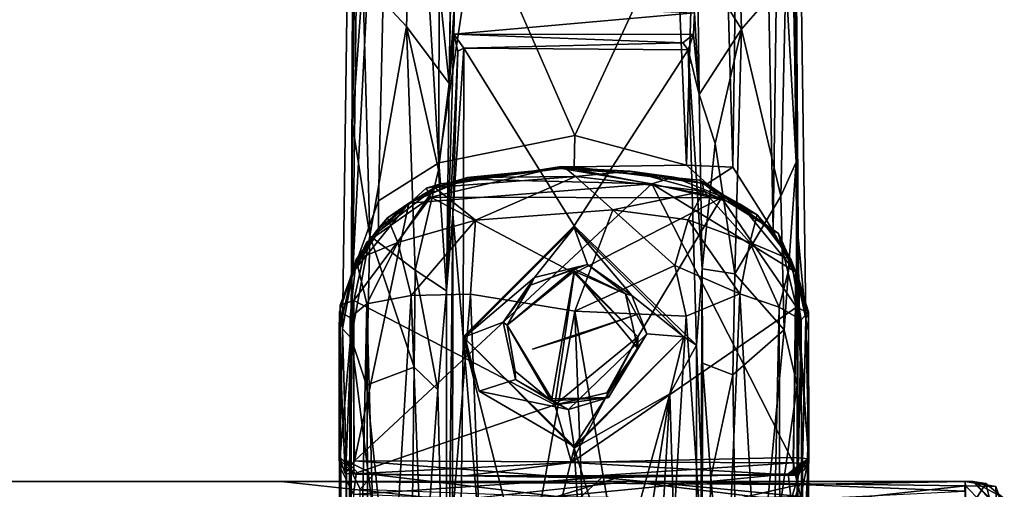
# Model space of a CAD drawing. Header units: millimetres. Extents: x -31 to 2906, y -30 to 542.
# Tile 50 of 54: x 2840 to 2903, y 269 to 299. Entities that reach past the tile are written whole.
import ezdxf

# ---------------------------------------------------------------- set-up
doc = ezdxf.new("R2010")
doc.units = ezdxf.units.MM
doc.layers.add('Layer 01', color=7, linetype='Continuous', true_color=0x000000)

msp = doc.modelspace()

# ---------------------------------------------------------------- linework, layer by layer
at = {"layer": 'Layer 01'}
for points in [[(2869.426, 471.572, 57.439), (2867.04, 294.551, 270.113), (2864.878, 315.411, 243.332)], [(2869.217, 423.602, 140.157), (2867.04, 294.551, 270.113), (2869.426, 471.572, 57.439)], [(2867.373, 299.741, 278.847), (2867.04, 294.551, 270.113), (2869.217, 423.602, 140.157)], [(2886.219, 365.123, 244.35), (2883.684, 341.818, 277.716), (2885.171, 289.21, 344.151)], [(2886.219, 365.123, 244.35), (2885.171, 289.21, 344.151), (2887.747, 285.131, 345.785)], [(2888.445, 336.362, 276.099), (2886.219, 365.123, 244.35), (2887.747, 285.131, 345.785)], [(2889.382, 282.142, 344.632), (2888.923, 345.989, 258.341), (2888.445, 336.362, 276.099)], [(2888.878, 315.715, 254.887), (2888.923, 345.989, 258.341), (2889.235, 289.536, 286.529)], [(2889.847, 279.522, 343.645), (2888.923, 345.989, 258.341), (2889.382, 282.142, 344.632)], [(2889.235, 289.536, 286.529), (2888.923, 345.989, 258.341), (2889.327, 284.968, 294.465)], [(2889.847, 279.522, 343.645), (2889.327, 284.968, 294.465), (2888.923, 345.989, 258.341)], [(2863.622, 335.592, 282.516), (2866.377, 289.496, 345.25), (2866.464, 341.966, 277.597)], [(2866.377, 289.496, 345.25), (2868.8, 305.57, 325.55), (2866.464, 341.966, 277.597)], [(2883.684, 341.818, 277.716), (2881.538, 305.141, 326.082), (2882.205, 289.329, 346.149)], [(2882.205, 289.329, 346.149), (2885.171, 289.21, 344.151), (2883.684, 341.818, 277.716)], [(2860.2, 278.87, 345.11), (2860.881, 282.532, 345.171), (2861.551, 337.57, 274.095), (2860.985, 334.297, 272.692)], [(2863.622, 335.592, 282.516), (2861.551, 337.57, 274.095), (2860.881, 282.532, 345.171)], [(2887.747, 285.131, 345.785), (2889.382, 282.142, 344.632), (2888.445, 336.362, 276.099)], [(2860.881, 282.532, 345.171), (2862.52, 287.053, 343.6), (2863.622, 335.592, 282.516)], [(2866.377, 289.496, 345.25), (2863.622, 335.592, 282.516), (2862.52, 287.053, 343.6)], [(2860.754, 278.291, 292.235), (2860.2, 278.87, 345.11), (2860.985, 334.297, 272.692)], [(2860.985, 334.297, 272.692), (2860.851, 291.914, 283.96), (2860.754, 278.291, 292.235)], [(2861.183, 315.65, 254.975), (2860.851, 291.914, 283.96), (2860.985, 334.297, 272.692)], [(2861.511, 301.2, 267.176), (2860.851, 291.914, 283.96), (2861.183, 315.65, 254.975)], [(2889.235, 289.536, 286.529), (2888.558, 301.293, 267.095), (2888.878, 315.715, 254.887)], [(2864.308, 298.193, 264.076), (2861.511, 301.2, 267.176), (2864.878, 315.411, 243.332)], [(2864.308, 298.193, 264.076), (2864.878, 315.411, 243.332), (2867.04, 294.551, 270.113)], [(2882.916, 302.529, 260.519), (2885.189, 315.116, 243.689), (2885.733, 298.018, 264.223)], [(2885.733, 298.018, 264.223), (2885.189, 315.116, 243.689), (2888.558, 301.293, 267.095)], [(2875.063, 291.24, 344.818), (2868.8, 305.57, 325.55), (2866.377, 289.496, 345.25)], [(2868.8, 305.57, 325.55), (2875.063, 291.24, 344.818), (2881.538, 305.141, 326.082)], [(2875.063, 291.24, 344.818), (2882.205, 289.329, 346.149), (2881.538, 305.141, 326.082)], [(2883.031, 293.861, 270.943), (2882.726, 299.072, 278.377), (2882.916, 302.529, 260.519)], [(2882.916, 302.529, 260.519), (2885.733, 298.018, 264.223), (2883.031, 293.861, 270.943)], [(2861.511, 301.2, 267.176), (2861.96, 284.822, 284.74), (2860.851, 291.914, 283.96)], [(2864.308, 298.193, 264.076), (2861.96, 284.822, 284.74), (2861.511, 301.2, 267.176)], [(2888.558, 301.293, 267.095), (2888.235, 287.348, 282.378), (2885.733, 298.018, 264.223)], [(2889.235, 289.536, 286.529), (2888.235, 287.348, 282.378), (2888.558, 301.293, 267.095)], [(2867.339, 297.706, 279.01), (2867.04, 294.551, 270.113), (2867.373, 299.741, 278.847)], [(2882.726, 299.072, 278.377), (2867.339, 297.706, 279.01), (2867.373, 299.741, 278.847)], [(2882.726, 299.072, 278.377), (2882.656, 297.682, 279.278), (2867.339, 297.706, 279.01)], [(2883.031, 293.861, 270.943), (2882.656, 297.682, 279.278), (2882.726, 299.072, 278.377)], [(2864.308, 298.193, 264.076), (2864.852, 282.632, 281.933), (2861.96, 284.822, 284.74)], [(2867.04, 294.551, 270.113), (2866.355, 289.03, 274.714), (2864.308, 298.193, 264.076)], [(2864.852, 282.632, 281.933), (2864.308, 298.193, 264.076), (2866.355, 289.03, 274.714)], [(2884.051, 290.715, 272.554), (2883.031, 293.861, 270.943), (2885.733, 298.018, 264.223)], [(2885.733, 298.018, 264.223), (2885.303, 282.397, 282.351), (2884.051, 290.715, 272.554)], [(2885.733, 298.018, 264.223), (2888.235, 287.348, 282.378), (2885.303, 282.397, 282.351)], [(2866.861, 281.309, 285.267), (2867.04, 294.551, 270.113), (2867.339, 297.706, 279.01)], [(2867.589, 296.632, 298.672), (2866.861, 281.309, 285.267), (2867.339, 297.706, 279.01)], [(2867.339, 297.706, 279.01), (2867.98, 296.815, 305.235), (2867.589, 296.632, 298.672)], [(2867.339, 297.706, 279.01), (2882.656, 297.682, 279.278), (2881.983, 297.152, 295.022)], [(2881.983, 297.152, 295.022), (2867.98, 296.815, 305.235), (2867.339, 297.706, 279.01)], [(2882.328, 296.702, 305.216), (2881.983, 297.152, 295.022), (2882.656, 297.682, 279.278)], [(2882.328, 296.702, 305.216), (2882.656, 297.682, 279.278), (2883.031, 293.861, 270.943)], [(2866.861, 281.309, 285.267), (2867.589, 296.632, 298.672), (2867.259, 286.203, 305.232)], [(2867.589, 296.632, 298.672), (2867.98, 296.815, 305.235), (2867.259, 286.203, 305.232)], [(2867.98, 296.815, 305.235), (2867.929, 278.363, 305.227), (2867.259, 286.203, 305.232)], [(2867.929, 278.363, 305.227), (2867.98, 296.815, 305.235), (2875.031, 285.465, 305.227)], [(2882.328, 296.702, 305.216), (2867.98, 296.815, 305.235), (2881.983, 297.152, 295.022)], [(2867.98, 296.815, 305.235), (2882.328, 296.702, 305.216), (2875.031, 285.465, 305.227)], [(2882.328, 296.702, 305.216), (2882.848, 277.833, 305.229), (2875.031, 285.465, 305.227)], [(2882.328, 296.702, 305.216), (2883.031, 293.861, 270.943), (2883.203, 282.717, 283.466)], [(2883.203, 282.717, 283.466), (2882.848, 277.833, 305.229), (2882.328, 296.702, 305.216)], [(2866.861, 281.309, 285.267), (2866.355, 289.03, 274.714), (2867.04, 294.551, 270.113)], [(2883.203, 282.717, 283.466), (2883.031, 293.861, 270.943), (2884.051, 290.715, 272.554)], [(2861.96, 284.822, 284.74), (2860.754, 278.291, 292.235), (2860.851, 291.914, 283.96)], [(2866.486, 288.15, 349.032), (2875.031, 289.233, 350.249), (2875.063, 291.24, 344.818), (2866.377, 289.496, 345.25)], [(2875.063, 291.24, 344.818), (2875.031, 289.233, 350.249), (2882.205, 289.329, 346.149)], [(2885.303, 282.397, 282.351), (2883.203, 282.717, 283.466), (2884.051, 290.715, 272.554)], [(2866.377, 289.496, 345.25), (2862.52, 287.053, 343.6), (2862.504, 285.102, 348.648), (2866.486, 288.15, 349.032)], [(2865.852, 287.291, 362.843), (2874.189, 289.252, 361.9), (2865.561, 287.873, 361.76)], [(2866.486, 288.15, 349.032), (2865.561, 287.873, 361.76), (2874.189, 289.252, 361.9), (2875.031, 289.233, 350.249)], [(2865.852, 287.291, 362.843), (2884.456, 287.251, 362.861), (2874.189, 289.252, 361.9)], [(2874.097, 289.149, 365.013), (2868.094, 288.441, 364.64), (2868.192, 288.553, 411.003), (2874.447, 289.156, 411.036)], [(2874.097, 289.149, 365.013), (2880.001, 288.153, 364.309), (2868.094, 288.441, 364.64)], [(2868.192, 288.553, 411.003), (2875.111, 288.623, 414.622), (2874.447, 289.156, 411.036)], [(2874.097, 289.149, 365.013), (2874.447, 289.156, 411.036), (2878.613, 288.959, 411.19), (2881.406, 288.565, 364.969)], [(2880.001, 288.153, 364.309), (2874.097, 289.149, 365.013), (2881.406, 288.565, 364.969)], [(2884.456, 287.251, 362.861), (2883.038, 288.374, 361.88), (2874.189, 289.252, 361.9)], [(2883.038, 288.374, 361.88), (2883.536, 288.153, 349.298), (2875.031, 289.233, 350.249), (2874.189, 289.252, 361.9)], [(2874.447, 289.156, 411.036), (2875.111, 288.623, 414.622), (2878.613, 288.959, 411.19)], [(2882.205, 289.329, 346.149), (2875.031, 289.233, 350.249), (2883.536, 288.153, 349.298)], [(2883.536, 288.153, 349.298), (2885.171, 289.21, 344.151), (2882.205, 289.329, 346.149)], [(2883.536, 288.153, 349.298), (2887.747, 285.131, 345.785), (2885.171, 289.21, 344.151)], [(2889.235, 289.536, 286.529), (2888.458, 278.824, 287.984), (2888.235, 287.348, 282.378)], [(2888.458, 278.824, 287.984), (2889.235, 289.536, 286.529), (2889.299, 275.285, 292.298)], [(2889.299, 275.285, 292.298), (2889.235, 289.536, 286.529), (2889.327, 284.968, 294.465)], [(2868.192, 288.553, 411.003), (2864.445, 286.9, 364.356), (2866.124, 287.905, 413.281)], [(2864.445, 286.9, 364.356), (2868.192, 288.553, 411.003), (2868.094, 288.441, 364.64)], [(2864.445, 286.9, 364.356), (2868.094, 288.441, 364.64), (2880.001, 288.153, 364.309)], [(2866.861, 281.309, 285.267), (2864.852, 282.632, 281.933), (2866.355, 289.03, 274.714)], [(2868.718, 285.819, 417.93), (2875.111, 288.623, 414.622), (2866.124, 287.905, 413.281)], [(2868.192, 288.553, 411.003), (2866.124, 287.905, 413.281), (2875.111, 288.623, 414.622)], [(2875.111, 288.623, 414.622), (2868.718, 285.819, 417.93), (2877.499, 286.475, 417.656)], [(2883.326, 287.666, 414.195), (2878.613, 288.959, 411.19), (2875.111, 288.623, 414.622)], [(2875.111, 288.623, 414.622), (2877.499, 286.475, 417.656), (2883.326, 287.666, 414.195)], [(2878.613, 288.959, 411.19), (2883.326, 287.666, 414.195), (2883.236, 288.194, 411.051)], [(2883.236, 288.194, 411.051), (2881.406, 288.565, 364.969), (2878.613, 288.959, 411.19)], [(2885.643, 286.843, 364.767), (2880.001, 288.153, 364.309), (2881.406, 288.565, 364.969)], [(2881.406, 288.565, 364.969), (2883.236, 288.194, 411.051), (2885.643, 286.843, 364.767)], [(2880.001, 288.153, 364.309), (2860.987, 270.439, 364.312), (2864.445, 286.9, 364.356)], [(2889.049, 270.305, 364.323), (2860.987, 270.439, 364.312), (2880.001, 288.153, 364.309)], [(2865.561, 287.873, 361.76), (2861.738, 284.387, 362.073), (2865.852, 287.291, 362.843)], [(2861.738, 284.387, 362.073), (2865.561, 287.873, 361.76), (2862.504, 285.102, 348.648)], [(2866.486, 288.15, 349.032), (2862.504, 285.102, 348.648), (2865.561, 287.873, 361.76)], [(2863.093, 285.961, 412.266), (2863.755, 284.398, 415.975), (2866.124, 287.905, 413.281)], [(2863.093, 285.961, 412.266), (2866.124, 287.905, 413.281), (2864.445, 286.9, 364.356)], [(2863.755, 284.398, 415.975), (2868.718, 285.819, 417.93), (2866.124, 287.905, 413.281)], [(2880.001, 288.153, 364.309), (2885.643, 286.843, 364.767), (2889.195, 282.492, 364.357)], [(2889.195, 282.492, 364.357), (2889.049, 270.305, 364.323), (2880.001, 288.153, 364.309)], [(2883.038, 288.374, 361.88), (2884.456, 287.251, 362.861), (2888.098, 284.975, 361.849)], [(2883.038, 288.374, 361.88), (2888.098, 284.975, 361.849), (2883.536, 288.153, 349.298)], [(2886.725, 286.156, 412.062), (2883.236, 288.194, 411.051), (2883.326, 287.666, 414.195)], [(2883.236, 288.194, 411.051), (2886.725, 286.156, 412.062), (2885.643, 286.843, 364.767)], [(2887.747, 285.131, 345.785), (2883.536, 288.153, 349.298), (2888.098, 284.975, 361.849)], [(2860.927, 280.68, 362.832), (2865.852, 287.291, 362.843), (2861.738, 284.387, 362.073)], [(2865.852, 287.291, 362.843), (2860.927, 280.68, 362.832), (2873.783, 274.012, 362.824), (2875.031, 282.438, 362.816)], [(2875.031, 282.438, 362.816), (2884.456, 287.251, 362.861), (2865.852, 287.291, 362.843)], [(2874.861, 270.326, 362.819), (2889.252, 280.252, 362.835), (2884.456, 287.251, 362.861), (2879.107, 278.363, 362.816)], [(2875.031, 282.438, 362.816), (2879.107, 278.363, 362.816), (2884.456, 287.251, 362.861)], [(2883.326, 287.666, 414.195), (2877.499, 286.475, 417.656), (2882.318, 285.851, 417.411)], [(2882.318, 285.851, 417.411), (2886.26, 284.398, 415.975), (2883.326, 287.666, 414.195)], [(2886.26, 284.398, 415.975), (2886.725, 286.156, 412.062), (2883.326, 287.666, 414.195)], [(2884.456, 287.251, 362.861), (2889.252, 280.252, 362.835), (2888.098, 284.975, 361.849)], [(2888.458, 278.824, 287.984), (2885.303, 282.397, 282.351), (2888.235, 287.348, 282.378)], [(2864.445, 286.9, 364.356), (2860.799, 282.421, 364.442), (2862.375, 285.136, 377.708)], [(2860.799, 282.421, 364.442), (2864.445, 286.9, 364.356), (2860.987, 270.439, 364.312)], [(2860.881, 282.532, 345.171), (2862.504, 285.102, 348.648), (2862.52, 287.053, 343.6)], [(2862.375, 285.136, 377.708), (2863.093, 285.961, 412.266), (2864.445, 286.9, 364.356)], [(2885.643, 286.843, 364.767), (2886.725, 286.156, 412.062), (2887.796, 284.929, 377.153)], [(2887.796, 284.929, 377.153), (2889.195, 282.492, 364.357), (2885.643, 286.843, 364.767)], [(2861.094, 283.307, 412.173), (2863.755, 284.398, 415.975), (2863.093, 285.961, 412.266)], [(2861.094, 283.307, 412.173), (2863.093, 285.961, 412.266), (2862.375, 285.136, 377.708)], [(2866.861, 281.309, 285.267), (2867.259, 286.203, 305.232), (2866.877, 249.874, 285.976)], [(2866.877, 249.874, 285.976), (2867.259, 286.203, 305.232), (2867.212, 216.968, 305.227)], [(2867.929, 278.363, 305.227), (2867.212, 216.968, 305.227), (2867.259, 286.203, 305.232)], [(2875.059, 280.008, 420.381), (2877.499, 286.475, 417.656), (2868.718, 285.819, 417.93), (2868.386, 281.098, 420.129)], [(2875.059, 280.008, 420.381), (2881.472, 282.923, 419.519), (2877.499, 286.475, 417.656)], [(2877.499, 286.475, 417.656), (2881.472, 282.923, 419.519), (2882.318, 285.851, 417.411)], [(2886.26, 284.398, 415.975), (2888.912, 283.294, 412.329), (2886.725, 286.156, 412.062)], [(2886.725, 286.156, 412.062), (2888.912, 283.294, 412.329), (2887.796, 284.929, 377.153)], [(2864.592, 281.004, 418.79), (2868.718, 285.819, 417.93), (2863.755, 284.398, 415.975)], [(2864.592, 281.004, 418.79), (2868.386, 281.098, 420.129), (2868.718, 285.819, 417.93)], [(2875.031, 285.465, 305.227), (2875.031, 285.363, 316.994), (2868.031, 278.363, 316.994), (2867.929, 278.363, 305.227)], [(2868.031, 278.363, 316.994), (2875.031, 285.363, 316.994), (2872.5, 282.149, 317.006)], [(2875.874, 282.984, 317.06), (2872.5, 282.149, 317.006), (2875.031, 285.363, 316.994)], [(2882.031, 278.363, 316.994), (2875.031, 285.363, 316.994), (2875.031, 285.465, 305.227), (2882.848, 277.833, 305.229)], [(2875.031, 285.363, 316.994), (2878.706, 281.01, 316.995), (2875.874, 282.984, 317.06)], [(2875.031, 285.363, 316.994), (2882.031, 278.363, 316.994), (2878.706, 281.01, 316.995)], [(2885.628, 281.112, 418.578), (2882.318, 285.851, 417.411), (2881.472, 282.923, 419.519)], [(2886.26, 284.398, 415.975), (2882.318, 285.851, 417.411), (2885.628, 281.112, 418.578)], [(2861.96, 284.822, 284.74), (2861.748, 275.285, 288.083), (2860.754, 278.291, 292.235)], [(2862.375, 285.136, 377.708), (2860.799, 282.421, 364.442), (2861.094, 283.307, 412.173)], [(2862.504, 285.102, 348.648), (2860.881, 282.532, 345.171), (2861.738, 284.387, 362.073)], [(2864.784, 276.427, 284.322), (2861.748, 275.285, 288.083), (2861.96, 284.822, 284.74)], [(2864.852, 282.632, 281.933), (2864.784, 276.427, 284.322), (2861.96, 284.822, 284.74)], [(2889.382, 282.142, 344.632), (2887.747, 285.131, 345.785), (2888.098, 284.975, 361.849)], [(2889.195, 282.492, 364.357), (2887.796, 284.929, 377.153), (2888.912, 283.294, 412.329)], [(2888.098, 284.975, 361.849), (2889.252, 280.252, 362.835), (2890.024, 279.873, 361.772)], [(2890.024, 279.873, 361.772), (2889.382, 282.142, 344.632), (2888.098, 284.975, 361.849)], [(2889.301, 222.717, 292.295), (2889.299, 275.285, 292.298), (2889.327, 284.968, 294.465)], [(2889.327, 284.968, 294.465), (2889.621, 270.339, 321.749), (2889.605, 199.473, 319.716), (2889.301, 222.717, 292.295)], [(2889.847, 279.522, 343.645), (2889.621, 270.339, 321.749), (2889.327, 284.968, 294.465)], [(2860.927, 280.68, 362.832), (2861.738, 284.387, 362.073), (2860.058, 280.393, 361.912)], [(2860.058, 280.393, 361.912), (2861.738, 284.387, 362.073), (2860.881, 282.532, 345.171)], [(2863.755, 284.398, 415.975), (2861.094, 283.307, 412.173), (2861.756, 280.483, 415.882)], [(2861.756, 280.483, 415.882), (2864.592, 281.004, 418.79), (2863.755, 284.398, 415.975)], [(2886.26, 284.398, 415.975), (2885.628, 281.112, 418.578), (2888.133, 280.256, 416.151)], [(2888.912, 283.294, 412.329), (2886.26, 284.398, 415.975), (2888.133, 280.256, 416.151)], [(2861.094, 283.307, 412.173), (2860.009, 279.957, 411.125), (2860.693, 279.61, 413.89)], [(2860.009, 279.957, 411.125), (2861.094, 283.307, 412.173), (2860.799, 282.421, 364.442)], [(2860.693, 279.61, 413.89), (2861.756, 280.483, 415.882), (2861.094, 283.307, 412.173)], [(2872.225, 281.67, 328.386), (2872.5, 282.149, 317.006), (2875.874, 282.984, 317.06)], [(2875.874, 282.984, 317.06), (2875.031, 282.704, 332.268), (2872.225, 281.67, 328.386)], [(2875.031, 282.704, 332.268), (2875.874, 282.984, 317.06), (2878.304, 281.113, 339.905)], [(2875.059, 280.008, 420.381), (2882.181, 279.679, 420.091), (2881.472, 282.923, 419.519)], [(2875.874, 282.984, 317.06), (2878.706, 281.01, 316.995), (2878.304, 281.113, 339.905)], [(2885.628, 281.112, 418.578), (2881.472, 282.923, 419.519), (2882.181, 279.679, 420.091)], [(2888.912, 283.294, 412.329), (2888.133, 280.256, 416.151), (2889.555, 279.442, 413.355)], [(2889.555, 279.442, 413.355), (2890.01, 279.958, 410.637), (2888.912, 283.294, 412.329)], [(2890.01, 279.958, 410.637), (2889.195, 282.492, 364.357), (2888.912, 283.294, 412.329)], [(2860.007, 278.673, 365.245), (2860.009, 279.957, 411.125), (2860.799, 282.421, 364.442)], [(2860.799, 282.421, 364.442), (2860.987, 270.439, 364.312), (2860.389, 269.624, 364.958), (2860.007, 278.673, 365.245)], [(2860.881, 282.532, 345.171), (2860.2, 278.87, 345.11), (2860.058, 280.393, 361.912)], [(2864.852, 282.632, 281.933), (2866.314, 274.989, 284.396), (2864.784, 276.427, 284.322)], [(2866.314, 274.989, 284.396), (2864.852, 282.632, 281.933), (2866.861, 281.309, 285.267)], [(2872.5, 282.149, 317.006), (2870.49, 279.312, 317.003), (2868.031, 278.363, 316.994)], [(2870.49, 279.312, 317.003), (2872.5, 282.149, 317.006), (2872.225, 281.67, 328.386)], [(2875.031, 282.571, 347.542), (2870.743, 279.113, 328.495), (2875.031, 282.704, 332.268)], [(2875.031, 282.704, 332.268), (2870.743, 279.113, 328.495), (2872.225, 281.67, 328.386)], [(2875.031, 282.571, 347.542), (2873.606, 274.403, 347.542), (2870.743, 279.113, 328.495)], [(2873.606, 274.403, 347.542), (2875.031, 282.571, 347.542), (2875.031, 282.438, 362.816), (2873.783, 274.012, 362.824)], [(2875.031, 282.571, 347.542), (2875.031, 282.704, 332.268), (2878.304, 281.113, 339.905)], [(2879.107, 278.363, 362.816), (2875.031, 282.438, 362.816), (2875.031, 282.571, 347.542)], [(2875.031, 282.571, 347.542), (2878.304, 281.113, 339.905), (2879.105, 277.611, 351.275)], [(2879.107, 278.363, 362.816), (2875.031, 282.571, 347.542), (2879.105, 277.611, 351.275)], [(2882.848, 277.833, 305.229), (2883.203, 282.717, 283.466), (2883.149, 270.557, 288.137)], [(2883.149, 270.557, 288.137), (2883.203, 282.717, 283.466), (2883.234, 276.684, 285.362)], [(2883.203, 282.717, 283.466), (2885.303, 282.397, 282.351), (2885.17, 275.946, 284.265), (2883.234, 276.684, 285.362)], [(2888.458, 278.824, 287.984), (2885.17, 275.946, 284.265), (2885.303, 282.397, 282.351)], [(2890.03, 270.288, 365.242), (2889.049, 270.305, 364.323), (2889.195, 282.492, 364.357)], [(2890.01, 279.958, 410.637), (2890.006, 278.737, 365.23), (2889.195, 282.492, 364.357)], [(2889.195, 282.492, 364.357), (2890.006, 278.737, 365.23), (2890.03, 270.288, 365.242)], [(2889.382, 282.142, 344.632), (2890.024, 279.873, 361.772), (2889.847, 279.522, 343.645)], [(2870.743, 279.113, 328.495), (2870.49, 279.312, 317.003), (2872.225, 281.67, 328.386)], [(2862.667, 249.086, 416.983), (2864.592, 281.004, 418.79), (2861.756, 280.483, 415.882)], [(2864.592, 281.004, 418.79), (2862.667, 249.086, 416.983), (2865.82, 249.078, 419.284)], [(2865.82, 249.078, 419.284), (2868.386, 281.098, 420.129), (2864.592, 281.004, 418.79)], [(2865.82, 249.078, 419.284), (2869.617, 249.417, 420.196), (2868.386, 281.098, 420.129)], [(2866.314, 274.989, 284.396), (2866.861, 281.309, 285.267), (2866.877, 249.874, 285.976)], [(2875.059, 280.008, 420.381), (2868.386, 281.098, 420.129), (2869.617, 249.417, 420.196)], [(2879.672, 278.557, 317.174), (2878.304, 281.113, 339.905), (2878.706, 281.01, 316.995)], [(2878.304, 281.113, 339.905), (2879.672, 278.557, 317.174), (2879.105, 277.611, 351.275)], [(2882.031, 278.363, 316.994), (2879.672, 278.557, 317.174), (2878.706, 281.01, 316.995)], [(2884.275, 249.102, 419.246), (2885.628, 281.112, 418.578), (2882.181, 279.679, 420.091)], [(2887.459, 248.546, 416.863), (2885.628, 281.112, 418.578), (2884.275, 249.102, 419.246)], [(2887.459, 248.546, 416.863), (2888.133, 280.256, 416.151), (2885.628, 281.112, 418.578)], [(2860.927, 280.68, 362.832), (2860.058, 280.393, 361.912), (2860.033, 270.511, 361.973)], [(2860.033, 270.511, 361.973), (2860.933, 269.616, 362.725), (2860.927, 280.68, 362.832)], [(2860.2, 278.87, 345.11), (2860.033, 270.511, 361.973), (2860.058, 280.393, 361.912)], [(2861.756, 280.483, 415.882), (2860.484, 219.357, 413.419), (2861.969, 217.549, 416.267)], [(2861.756, 280.483, 415.882), (2860.693, 279.61, 413.89), (2860.484, 219.357, 413.419)], [(2860.933, 269.616, 362.725), (2873.783, 274.012, 362.824), (2860.927, 280.68, 362.832)], [(2862.667, 249.086, 416.983), (2861.756, 280.483, 415.882), (2861.969, 217.549, 416.267)], [(2889.252, 280.252, 362.835), (2874.861, 270.326, 362.819), (2889.036, 270.647, 362.82)], [(2888.133, 280.256, 416.151), (2887.459, 248.546, 416.863), (2888.317, 217.815, 415.84)], [(2889.555, 279.442, 413.355), (2888.133, 280.256, 416.151), (2888.317, 217.815, 415.84)], [(2889.036, 270.647, 362.82), (2890.036, 270.572, 361.936), (2889.252, 280.252, 362.835)], [(2890.024, 279.873, 361.772), (2889.252, 280.252, 362.835), (2890.036, 270.572, 361.936)], [(2860.003, 270.723, 365.563), (2860.018, 270.125, 403.222), (2860.009, 279.957, 411.125), (2860.007, 278.673, 365.245)], [(2860.009, 279.957, 411.125), (2860.018, 270.125, 403.222), (2860.007, 227.931, 403.57)], [(2860.014, 218.209, 410.705), (2860.009, 279.957, 411.125), (2860.007, 227.931, 403.57)], [(2860.693, 279.61, 413.89), (2860.009, 279.957, 411.125), (2860.484, 219.357, 413.419)], [(2860.014, 218.209, 410.705), (2860.484, 219.357, 413.419), (2860.009, 279.957, 411.125)], [(2875.059, 280.008, 420.381), (2869.617, 249.417, 420.196), (2868.327, 217.954, 420.206), (2877.406, 218.292, 420.356)], [(2878.962, 279.763, 406.889), (2872.361, 277.581, 406.108), (2875.227, 278.455, 378.187)], [(2872.361, 277.581, 406.108), (2878.962, 279.763, 406.889), (2875.227, 278.455, 378.187)], [(2880.373, 249.179, 420.199), (2882.181, 279.679, 420.091), (2875.059, 280.008, 420.381)], [(2880.373, 249.179, 420.199), (2875.059, 280.008, 420.381), (2877.406, 218.292, 420.356)], [(2884.275, 249.102, 419.246), (2882.181, 279.679, 420.091), (2880.373, 249.179, 420.199)], [(2890.01, 279.958, 410.637), (2889.555, 279.442, 413.355), (2889.642, 219.028, 413.104)], [(2890.01, 279.958, 410.637), (2889.642, 219.028, 413.104), (2890.004, 218.315, 410.326)], [(2890.024, 279.873, 361.772), (2890.036, 270.572, 361.936), (2889.847, 279.522, 343.645)], [(2890.004, 270.593, 403.484), (2890.01, 279.958, 410.637), (2890.004, 218.315, 410.326)], [(2890.004, 270.593, 403.484), (2890.006, 278.737, 365.23), (2890.01, 279.958, 410.637)], [(2871.276, 275.642, 317.011), (2868.947, 274.903, 316.994), (2868.031, 278.363, 316.994), (2870.49, 279.312, 317.003)], [(2871.276, 275.642, 317.011), (2870.49, 279.312, 317.003), (2870.743, 279.113, 328.495), (2871.249, 276.165, 328.449)], [(2873.606, 274.403, 347.542), (2873.561, 274.278, 332.268), (2870.743, 279.113, 328.495)], [(2870.743, 279.113, 328.495), (2873.561, 274.278, 332.268), (2871.249, 276.165, 328.449)], [(2889.555, 279.442, 413.355), (2888.317, 217.815, 415.84), (2889.642, 219.028, 413.104)], [(2889.847, 279.522, 343.645), (2890.036, 270.572, 361.936), (2889.621, 270.339, 321.749)], [(2860.003, 270.723, 365.563), (2860.007, 278.673, 365.245), (2860.389, 269.624, 364.958)], [(2860.2, 278.87, 345.11), (2860.441, 270.457, 321.76), (2860.033, 270.511, 361.973)], [(2860.2, 278.87, 345.11), (2860.754, 278.291, 292.235), (2860.441, 270.457, 321.76)], [(2867.212, 216.968, 305.227), (2867.929, 278.363, 305.227), (2870.401, 248.523, 305.221)], [(2875.031, 271.363, 316.994), (2875.031, 271.26, 305.227), (2867.929, 278.363, 305.227)], [(2875.031, 271.363, 316.994), (2867.929, 278.363, 305.227), (2868.947, 274.903, 316.994)], [(2868.947, 274.903, 316.994), (2867.929, 278.363, 305.227), (2868.031, 278.363, 316.994)], [(2872.398, 260.571, 305.223), (2867.929, 278.363, 305.227), (2875.031, 271.26, 305.227)], [(2867.929, 278.363, 305.227), (2872.398, 260.571, 305.223), (2870.401, 248.523, 305.221)], [(2879.107, 278.363, 362.816), (2873.783, 274.012, 362.824), (2874.861, 270.326, 362.819)], [(2873.783, 274.012, 362.824), (2879.107, 278.363, 362.816), (2877.106, 274.796, 357.044)], [(2879.672, 278.557, 317.174), (2875.031, 271.363, 316.994), (2874.665, 273.722, 316.947)], [(2874.665, 273.722, 316.947), (2877.228, 274.493, 323.907), (2879.672, 278.557, 317.174)], [(2879.672, 278.557, 317.174), (2882.031, 278.363, 316.994), (2875.031, 271.363, 316.994)], [(2882.031, 278.363, 316.994), (2881.135, 274.731, 305.227), (2875.031, 271.26, 305.227)], [(2882.031, 278.363, 316.994), (2875.031, 271.26, 305.227), (2875.031, 271.363, 316.994)], [(2877.106, 274.796, 357.044), (2879.107, 278.363, 362.816), (2879.105, 277.611, 351.275)], [(2877.228, 274.493, 323.907), (2879.105, 277.611, 351.275), (2879.672, 278.557, 317.174)], [(2882.848, 277.833, 305.229), (2881.135, 274.731, 305.227), (2882.031, 278.363, 316.994)], [(2888.458, 278.824, 287.984), (2885.609, 248.964, 284.802), (2885.17, 275.946, 284.265)], [(2888.458, 278.824, 287.984), (2889.299, 275.285, 292.298), (2885.609, 248.964, 284.802)], [(2890.03, 270.288, 365.242), (2890.006, 278.737, 365.23), (2890.004, 270.593, 403.484)], [(2860.458, 220.555, 320.618), (2860.441, 270.457, 321.76), (2860.754, 278.291, 292.235), (2860.757, 222.497, 292.332)], [(2860.757, 222.497, 292.332), (2860.754, 278.291, 292.235), (2864.452, 249.096, 284.782)], [(2860.754, 278.291, 292.235), (2861.748, 275.285, 288.083), (2864.452, 249.096, 284.782)], [(2882.852, 218.051, 305.227), (2881.135, 274.731, 305.227), (2882.848, 277.833, 305.229)], [(2883.198, 216.589, 285.142), (2882.852, 218.051, 305.227), (2882.848, 277.833, 305.229), (2883.149, 270.557, 288.137)], [(2877.228, 274.493, 323.907), (2877.106, 274.796, 357.044), (2879.105, 277.611, 351.275)], [(2883.234, 276.684, 285.362), (2883.193, 248.865, 286.061), (2883.149, 270.557, 288.137)], [(2883.234, 276.684, 285.362), (2883.776, 269.377, 284.488), (2883.193, 248.865, 286.061)], [(2883.776, 269.377, 284.488), (2883.234, 276.684, 285.362), (2885.17, 275.946, 284.265)], [(2861.748, 275.285, 288.083), (2864.784, 276.427, 284.322), (2864.452, 249.096, 284.782)], [(2864.784, 276.427, 284.322), (2866.314, 274.989, 284.396), (2864.452, 249.096, 284.782)], [(2871.249, 276.165, 328.449), (2873.561, 274.278, 332.268), (2871.276, 275.642, 317.011)], [(2883.776, 269.377, 284.488), (2885.17, 275.946, 284.265), (2885.609, 248.964, 284.802)], [(2871.276, 275.642, 317.011), (2874.665, 273.722, 316.947), (2868.947, 274.903, 316.994)], [(2873.561, 274.278, 332.268), (2874.665, 273.722, 316.947), (2871.276, 275.642, 317.011)], [(2889.299, 275.285, 292.298), (2889.301, 222.717, 292.295), (2885.609, 248.964, 284.802)], [(2864.452, 249.096, 284.782), (2866.314, 274.989, 284.396), (2866.877, 249.874, 285.976)], [(2868.947, 274.903, 316.994), (2874.665, 273.722, 316.947), (2875.031, 271.363, 316.994)], [(2877.228, 274.493, 323.907), (2873.783, 274.012, 362.824), (2877.106, 274.796, 357.044)], [(2881.135, 274.731, 305.227), (2877.745, 262.489, 305.266), (2875.031, 271.26, 305.227)], [(2877.662, 252.823, 305.232), (2881.135, 274.731, 305.227), (2879.691, 249.582, 305.222)], [(2877.745, 262.489, 305.266), (2881.135, 274.731, 305.227), (2877.662, 252.823, 305.232)], [(2882.852, 218.051, 305.227), (2879.691, 249.582, 305.222), (2881.135, 274.731, 305.227)], [(2874.861, 270.326, 362.819), (2873.783, 274.012, 362.824), (2860.933, 269.616, 362.725)], [(2873.561, 274.278, 332.268), (2877.228, 274.493, 323.907), (2874.665, 273.722, 316.947)], [(2873.606, 274.403, 347.542), (2877.228, 274.493, 323.907), (2873.561, 274.278, 332.268)], [(2873.606, 274.403, 347.542), (2873.783, 274.012, 362.824), (2877.228, 274.493, 323.907)], [(2875.469, 264.187, 305.205), (2872.398, 260.571, 305.223), (2875.031, 271.26, 305.227)], [(2877.745, 262.489, 305.266), (2875.469, 264.187, 305.205), (2875.031, 271.26, 305.227)], [(2861.064, 269.615, 384.479), (2860.018, 270.125, 403.222), (2860.003, 270.723, 365.563)], [(2860.003, 270.723, 365.563), (2860.389, 269.624, 364.958), (2861.064, 269.615, 384.479)], [(2860.441, 270.457, 321.76), (2861.231, 269.618, 338.683), (2860.933, 269.616, 362.725), (2860.033, 270.511, 361.973)], [(2860.389, 269.624, 364.958), (2860.987, 270.439, 364.312), (2874.756, 269.37, 365.439)], [(2861.344, 268.621, 322.582), (2860.441, 270.457, 321.76), (2860.986, 230.288, 322.537)], [(2861.344, 268.621, 322.582), (2862.185, 269.577, 323.99), (2860.441, 270.457, 321.76)], [(2861.231, 269.618, 338.683), (2860.441, 270.457, 321.76), (2862.185, 269.577, 323.99)], [(2860.986, 230.288, 322.537), (2860.441, 270.457, 321.76), (2860.458, 220.555, 320.618)], [(2868.027, 269.492, 361.816), (2874.861, 270.326, 362.819), (2860.933, 269.616, 362.725)], [(2860.987, 270.439, 364.312), (2889.049, 270.305, 364.323), (2874.756, 269.37, 365.439)], [(2889.15, 269.518, 362.109), (2874.861, 270.326, 362.819), (2868.027, 269.492, 361.816)], [(2889.025, 269.615, 365.316), (2874.756, 269.37, 365.439), (2889.049, 270.305, 364.323)], [(2889.036, 270.647, 362.82), (2874.861, 270.326, 362.819), (2889.15, 269.518, 362.109)], [(2883.198, 216.589, 285.142), (2883.149, 270.557, 288.137), (2883.193, 248.865, 286.061)], [(2889.621, 270.339, 321.749), (2888.706, 269.619, 323.382), (2888.901, 267.961, 322.538)], [(2888.818, 269.608, 346.166), (2888.706, 269.619, 323.382), (2889.621, 270.339, 321.749)], [(2889.621, 270.339, 321.749), (2888.901, 267.961, 322.538), (2888.711, 229.922, 322.64)], [(2889.616, 228.055, 321.62), (2889.621, 270.339, 321.749), (2888.711, 229.922, 322.64)], [(2888.818, 269.608, 346.166), (2890.036, 270.572, 361.936), (2889.15, 269.518, 362.109)], [(2888.818, 269.608, 346.166), (2889.621, 270.339, 321.749), (2890.036, 270.572, 361.936)], [(2888.962, 269.615, 383.385), (2890.004, 270.593, 403.484), (2889.741, 269.853, 400.937)], [(2888.962, 269.615, 383.385), (2890.03, 270.288, 365.242), (2890.004, 270.593, 403.484)], [(2890.03, 270.288, 365.242), (2888.962, 269.615, 383.385), (2889.025, 269.615, 365.316)], [(2888.971, 252.017, 402.565), (2890.004, 270.593, 403.484), (2890.034, 227.797, 403.474)], [(2889.525, 268.171, 402.595), (2890.004, 270.593, 403.484), (2888.971, 252.017, 402.565)], [(2889.049, 270.305, 364.323), (2890.03, 270.288, 365.242), (2889.025, 269.615, 365.316)], [(2890.036, 270.572, 361.936), (2889.036, 270.647, 362.82), (2889.15, 269.518, 362.109)], [(2889.525, 268.171, 402.595), (2889.162, 269.595, 401.734), (2890.004, 270.593, 403.484)], [(2889.741, 269.853, 400.937), (2890.004, 270.593, 403.484), (2889.162, 269.595, 401.734)], [(2889.621, 270.339, 321.749), (2889.616, 228.055, 321.62), (2889.605, 199.473, 319.716)], [(2890.004, 218.315, 410.326), (2890.034, 227.797, 403.474), (2890.004, 270.593, 403.484)], [(2860.883, 230.206, 402.585), (2860.007, 227.931, 403.57), (2860.018, 270.125, 403.222)], [(2860.018, 270.125, 403.222), (2860.917, 268.286, 402.568), (2860.883, 230.206, 402.585)], [(2860.018, 270.125, 403.222), (2861.076, 269.587, 401.641), (2860.917, 268.286, 402.568)], [(2861.064, 269.615, 384.479), (2861.076, 269.587, 401.641), (2860.018, 270.125, 403.222)], [(2874.756, 269.37, 365.439), (2861.064, 269.615, 384.479), (2860.389, 269.624, 364.958)], [(2876.792, 269.373, 401.624), (2860.917, 268.286, 402.568), (2861.076, 269.587, 401.641)], [(2861.231, 269.618, 338.683), (2868.027, 269.492, 361.816), (2860.933, 269.616, 362.725)], [(2861.064, 269.615, 384.479), (2874.756, 269.37, 365.439), (2861.076, 269.587, 401.641)], [(2876.792, 269.373, 401.624), (2861.076, 269.587, 401.641), (2874.756, 269.37, 365.439)], [(2862.185, 269.577, 323.99), (2868.027, 269.492, 361.816), (2861.231, 269.618, 338.683)], [(2873.92, 268.163, 322.818), (2862.185, 269.577, 323.99), (2861.344, 268.621, 322.582)], [(2873.92, 268.163, 322.818), (2877.845, 269.379, 324.292), (2862.185, 269.577, 323.99)], [(2868.027, 269.492, 361.816), (2862.185, 269.577, 323.99), (2877.845, 269.379, 324.292)], [(2877.845, 269.379, 324.292), (2888.818, 269.608, 346.166), (2889.15, 269.518, 362.109), (2868.027, 269.492, 361.816)], [(2888.706, 269.619, 323.382), (2873.92, 268.163, 322.818), (2888.901, 267.961, 322.538)], [(2873.92, 268.163, 322.818), (2888.706, 269.619, 323.382), (2877.845, 269.379, 324.292)], [(2876.792, 269.373, 401.624), (2874.756, 269.37, 365.439), (2888.962, 269.615, 383.385)], [(2889.025, 269.615, 365.316), (2888.962, 269.615, 383.385), (2874.756, 269.37, 365.439)], [(2889.162, 269.595, 401.734), (2876.792, 269.373, 401.624), (2888.962, 269.615, 383.385)], [(2876.792, 269.373, 401.624), (2889.162, 269.595, 401.734), (2889.525, 268.171, 402.595)], [(2888.818, 269.608, 346.166), (2877.845, 269.379, 324.292), (2888.706, 269.619, 323.382)], [(2889.162, 269.595, 401.734), (2888.962, 269.615, 383.385), (2889.741, 269.853, 400.937)], [(17.857, 266.62, 402.458), (2856.286, 269.12, 399.957), (-2.477, 269.12, 399.957)], [(2878.544, 269.12, 324.958), (17.911, 269.12, 324.958), (-2.477, 269.12, 399.957), (2856.286, 269.12, 399.957)], [(17.911, 269.12, 324.958), (2855.185, 266.619, 322.457), (17.423, 266.62, 322.458)], [(17.857, 266.62, 402.458), (2879.376, 266.62, 402.458), (2856.286, 269.12, 399.957)], [(17.911, 269.12, 324.958), (2878.544, 269.12, 324.958), (2855.185, 266.619, 322.457)], [(2889.987, 267.738, 322.71), (2855.185, 266.619, 322.457), (2878.544, 269.12, 324.958)], [(2900.032, 269.121, 400.103), (2856.286, 269.12, 399.957), (2889.434, 268.93, 400.914)], [(2856.286, 269.12, 399.957), (2900.032, 269.121, 400.103), (2878.544, 269.12, 324.958)], [(2879.376, 266.62, 402.458), (2889.434, 268.93, 400.914), (2856.286, 269.12, 399.957)], [(2876.792, 269.373, 401.624), (2875.093, 267.809, 402.316), (2860.917, 268.286, 402.568)], [(2875.093, 267.809, 402.316), (2876.792, 269.373, 401.624), (2889.525, 268.171, 402.595)], [(2900.032, 269.121, 400.103), (2900.035, 269.122, 325.16), (2878.544, 269.12, 324.958)], [(2900.05, 268.846, 323.568), (2878.544, 269.12, 324.958), (2900.035, 269.122, 325.16)], [(2900.05, 268.846, 323.568), (2889.987, 267.738, 322.71), (2878.544, 269.12, 324.958)], [(2879.376, 266.62, 402.458), (2889.109, 267.974, 402.087), (2889.434, 268.93, 400.914)], [(2883.776, 269.377, 284.488), (2885.609, 248.964, 284.802), (2883.193, 248.865, 286.061)], [(2889.434, 268.93, 400.914), (2889.109, 267.974, 402.087), (2900.023, 268.504, 401.634)], [(2900.023, 268.504, 401.634), (2900.032, 269.121, 400.103), (2889.434, 268.93, 400.914)], [(2900.023, 268.504, 401.634), (2900.031, 267.12, 399.958), (2900.032, 269.121, 400.103)], [(2900.038, 266.955, 322.455), (2900.05, 268.846, 323.568), (2900.035, 269.122, 325.16), (2900.03, 267.12, 324.953)], [(2900.035, 269.122, 325.16), (2900.031, 267.12, 399.958), (2900.03, 267.12, 324.953)], [(2900.031, 265.37, 328.708), (2900.035, 269.122, 325.16), (2900.03, 267.12, 324.953)], [(2900.035, 269.122, 325.16), (2900.05, 268.846, 323.568), (2900.03, 267.12, 324.953)], [(2900.032, 269.121, 400.103), (2900.031, 267.12, 399.958), (2900.035, 269.122, 325.16)], [(2900.035, 269.122, 325.16), (2900.031, 265.37, 328.708), (2900.032, 269.121, 400.103)], [(2900.032, 269.121, 400.103), (2900.031, 265.37, 328.708), (2900.031, 265.37, 396.208)], [(2900.031, 265.37, 396.208), (2900.059, 266.97, 402.467), (2900.032, 269.121, 400.103)], [(2900.032, 269.121, 400.103), (2900.53, 269.121, 384.886), (2900.035, 269.122, 325.16)], [(2900.032, 269.121, 400.103), (2901.354, 268.992, 400.931), (2900.53, 269.121, 384.886)], [(2900.032, 269.121, 400.103), (2900.059, 266.97, 402.467), (2901.354, 268.992, 400.931)], [(2900.05, 268.846, 323.568), (2900.035, 269.122, 325.16), (2901.996, 268.795, 324.658)], [(2900.035, 269.122, 325.16), (2900.625, 269.035, 340.692), (2901.996, 268.795, 324.658)], [(2900.53, 269.121, 384.886), (2900.625, 269.035, 340.692), (2900.035, 269.122, 325.16)], [(2901.971, 266.53, 401.973), (2901.354, 268.992, 400.931), (2900.059, 266.97, 402.467)], [(2902.534, 267.03, 359.731), (2900.625, 269.035, 340.692), (2900.53, 269.121, 384.886)], [(2900.53, 269.121, 384.886), (2902.44, 268.105, 400.172), (2902.534, 267.03, 359.731)], [(2900.53, 269.121, 384.886), (2901.354, 268.992, 400.931), (2902.44, 268.105, 400.172)], [(2902.534, 267.03, 359.731), (2902.531, 267.12, 339.958), (2900.625, 269.035, 340.692)], [(2900.625, 269.035, 340.692), (2902.531, 267.12, 339.958), (2901.996, 268.795, 324.658)], [(2901.971, 266.53, 401.973), (2902.44, 268.105, 400.172), (2901.354, 268.992, 400.931)], [(2900.05, 268.846, 323.568), (2900.038, 266.955, 322.455), (2889.987, 267.738, 322.71)], [(2900.03, 267.12, 324.953), (2900.05, 268.846, 323.568), (2900.038, 266.955, 322.455)], [(2900.05, 268.846, 323.568), (2902.052, 266.806, 322.997), (2900.038, 266.955, 322.455)], [(2900.05, 268.846, 323.568), (2901.996, 268.795, 324.658), (2902.052, 266.806, 322.997)], [(2901.996, 268.795, 324.658), (2902.538, 267.264, 324.48), (2902.052, 266.806, 322.997)], [(2902.538, 267.264, 324.48), (2901.996, 268.795, 324.658), (2902.531, 267.12, 339.958)]]:
    msp.add_3dface(points, dxfattribs=at)

doc.saveas('drawing.dxf')
